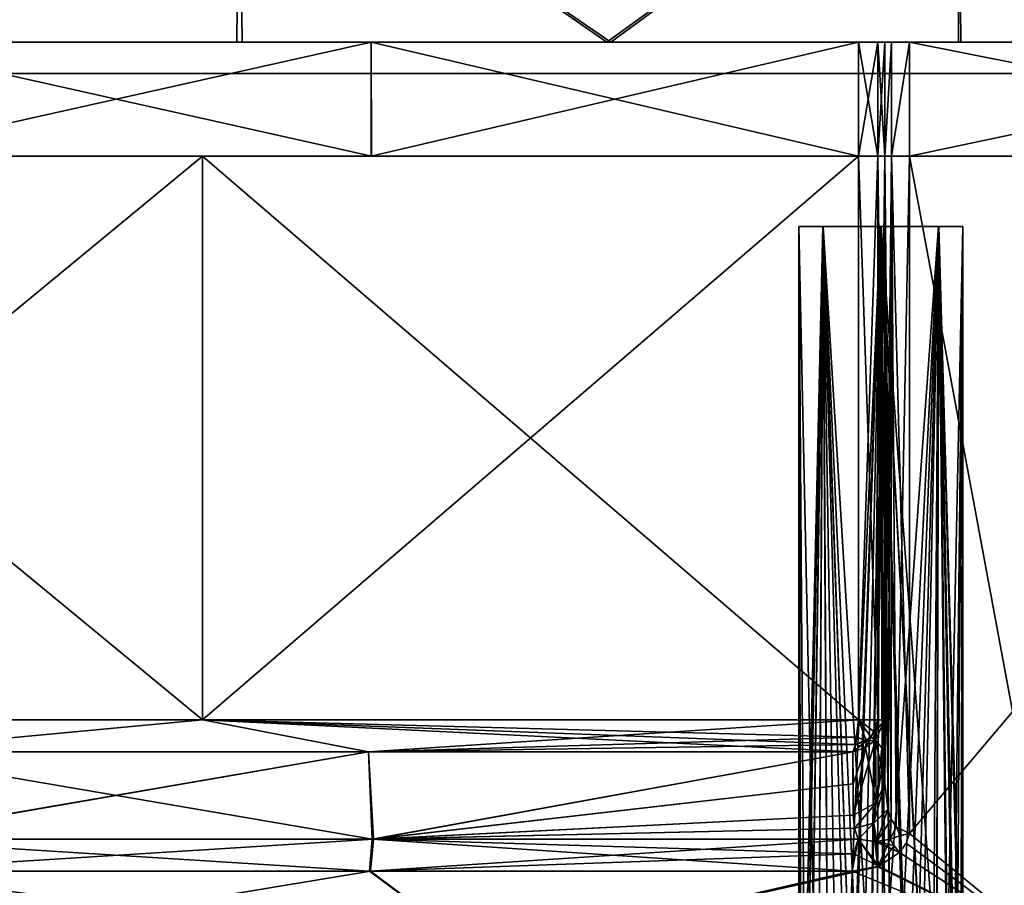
# Model space of a CAD drawing. Header units: inches. Extents: x -5.2 to 5.1, y -2.7 to 6.1.
# Tile 38 of 74: x 0.3 to 2, y 0 to 1.5. Entities that reach past the tile are written whole.
import ezdxf

# ---------------------------------------------------------------- set-up
doc = ezdxf.new("R2010")
doc.units = ezdxf.units.IN
doc.header["$LTSCALE"] = 52.148148
doc.header["$MEASUREMENT"] = 0
for name, color, linetype in [('10', 7, 'CONTINUOUS'), ('100', 7, 'CONTINUOUS'), ('11', 7, 'CONTINUOUS'), ('110', 7, 'CONTINUOUS'), ('111', 7, 'CONTINUOUS'), ('112', 7, 'CONTINUOUS'), ('113', 7, 'CONTINUOUS'), ('114', 7, 'CONTINUOUS'), ('119', 7, 'CONTINUOUS'), ('120', 7, 'CONTINUOUS'), ('121', 7, 'CONTINUOUS'), ('122', 7, 'CONTINUOUS'), ('123', 7, 'CONTINUOUS'), ('124', 7, 'CONTINUOUS'), ('125', 7, 'CONTINUOUS'), ('143', 7, 'CONTINUOUS'), ('144', 7, 'CONTINUOUS'), ('145', 7, 'CONTINUOUS'), ('16', 7, 'CONTINUOUS'), ('17', 7, 'CONTINUOUS'), ('18', 7, 'CONTINUOUS'), ('19', 7, 'CONTINUOUS'), ('209', 7, 'CONTINUOUS'), ('213', 7, 'CONTINUOUS'), ('214', 7, 'CONTINUOUS'), ('215', 7, 'CONTINUOUS'), ('216', 7, 'CONTINUOUS'), ('217', 7, 'CONTINUOUS'), ('218', 7, 'CONTINUOUS'), ('219', 7, 'CONTINUOUS'), ('22', 7, 'CONTINUOUS'), ('220', 7, 'CONTINUOUS'), ('221', 7, 'CONTINUOUS'), ('222', 7, 'CONTINUOUS'), ('223', 7, 'CONTINUOUS'), ('23', 7, 'CONTINUOUS'), ('263', 7, 'CONTINUOUS'), ('264', 7, 'CONTINUOUS'), ('265', 7, 'CONTINUOUS'), ('31', 7, 'CONTINUOUS'), ('32', 7, 'CONTINUOUS'), ('6', 7, 'CONTINUOUS'), ('8', 7, 'CONTINUOUS'), ('804', 7, 'CONTINUOUS'), ('811', 7, 'CONTINUOUS'), ('9', 7, 'CONTINUOUS'), ('98', 7, 'CONTINUOUS'), ('99', 7, 'CONTINUOUS')]:
    doc.layers.add(name, color=color, linetype=linetype)

msp = doc.modelspace()

# ---------------------------------------------------------------- linework, layer by layer
at = {"layer": '10', "linetype": 'Continuous'}
for points in [[(1.759164, 1.490945, 3.727339), (1.725732, 1.490945, 3.756411), (1.759185, 1.294094, 3.727354), (1.759164, 1.490945, 3.727339)], [(1.759185, 1.294094, 3.727354), (1.725732, 1.490945, 3.756411), (1.725732, 1.294094, 3.756411), (1.759185, 1.294094, 3.727354)], [(1.77165, 1.490945, 3.684837), (1.759164, 1.490945, 3.727339), (1.77165, 1.294094, 3.684834), (1.77165, 1.490945, 3.684837)], [(1.77165, 1.294094, 3.684834), (1.759164, 1.490945, 3.727339), (1.759185, 1.294094, 3.727354), (1.77165, 1.294094, 3.684834)]]:
    msp.add_3dface(points, dxfattribs=at)
at = {"layer": '100', "linetype": 'Continuous'}
for points in [[(1.622932, 1.172047, -3.259681), (1.665029, 1.172047, -3.360473), (1.906397, 1.172047, -3.259681), (1.622932, 1.172047, -3.259681)], [(1.622932, 1.172047, -3.259681), (1.906397, 1.172047, -3.259681), (1.864299, 1.172047, -3.15889), (1.622932, 1.172047, -3.259681)], [(1.622932, 1.172047, -3.259681), (1.864299, 1.172047, -3.15889), (1.66441, 1.172047, -3.159502), (1.622932, 1.172047, -3.259681)], [(1.864299, 1.172047, -3.15889), (1.764087, 1.172047, -3.118004), (1.66441, 1.172047, -3.159502), (1.864299, 1.172047, -3.15889)], [(1.665029, 1.172047, -3.360473), (1.765242, 1.172047, -3.401359), (1.864918, 1.172047, -3.35986), (1.665029, 1.172047, -3.360473)], [(1.665029, 1.172047, -3.360473), (1.864918, 1.172047, -3.35986), (1.906397, 1.172047, -3.259681), (1.665029, 1.172047, -3.360473)]]:
    msp.add_3dface(points, dxfattribs=at)
at = {"layer": '11', "linetype": 'Continuous'}
for points in [[(0.883253, 1.490945, 4.038352), (-0.000003, 1.490945, 4.133858), (0.883262, 1.294094, 4.038394), (0.883253, 1.490945, 4.038352)], [(0.883262, 1.294094, 4.038394), (-0.000003, 1.490945, 4.133858), (-0.000003, 1.294094, 4.133858), (0.883262, 1.294094, 4.038394)], [(1.725732, 1.490945, 3.756411), (0.883253, 1.490945, 4.038352), (1.725732, 1.294094, 3.756411), (1.725732, 1.490945, 3.756411)], [(1.725732, 1.294094, 3.756411), (0.883253, 1.490945, 4.038352), (0.883262, 1.294094, 4.038394), (1.725732, 1.294094, 3.756411)]]:
    msp.add_3dface(points, dxfattribs=at)
at = {"layer": '110', "linetype": 'Continuous'}
for points in [[(1.814083, 1.294094, 3.494155), (1.814083, 0.121853, 3.494155), (2.070965, -0.088892, 3.348302), (1.814083, 1.294094, 3.494155)], [(2.805949, 1.294094, 2.761641), (1.814083, 1.294094, 3.494155), (2.070965, -0.088892, 3.348302), (2.805949, 1.294094, 2.761641)], [(2.070965, -0.088892, 3.348302), (1.814083, 0.121853, 3.494155), (1.808354, 0.105198, 3.497124), (2.070965, -0.088892, 3.348302)], [(1.796625, 0.089376, 3.503164), (2.070965, -0.088892, 3.348302), (1.808354, 0.105198, 3.497124), (1.796625, 0.089376, 3.503164)], [(1.761147, 0.065486, 3.521133), (2.070965, -0.088892, 3.348302), (1.796625, 0.089376, 3.503164), (1.761147, 0.065486, 3.521133)], [(-0.000003, -0.088892, 3.937008), (1.076505, -0.088892, 3.786972), (-0.000003, 0.056756, 3.937008), (-0.000003, -0.088892, 3.937008)], [(-0.000003, 0.056756, 3.937008), (1.076505, -0.088892, 3.786972), (0.879814, 0.056756, 3.837441), (-0.000003, 0.056756, 3.937008)], [(0.879814, 0.056756, 3.837441), (1.076505, -0.088892, 3.786972), (1.71513, 0.056756, 3.543776), (0.879814, 0.056756, 3.837441)], [(1.076505, -0.088892, 3.786972), (2.070965, -0.088892, 3.348302), (1.71513, 0.056756, 3.543776), (1.076505, -0.088892, 3.786972)], [(1.71513, 0.056756, 3.543776), (2.070965, -0.088892, 3.348302), (1.761147, 0.065486, 3.521133), (1.71513, 0.056756, 3.543776)]]:
    msp.add_3dface(points, dxfattribs=at)
at = {"layer": '111', "linetype": 'Continuous'}
for points in [[(1.77165, 1.294094, 3.564025), (1.77165, 0.209382, 3.564025), (1.776528, 0.164236, 3.536743), (1.77165, 1.294094, 3.564025)], [(1.78309, 1.294094, 3.523151), (1.77165, 1.294094, 3.564025), (1.782479, 0.147066, 3.524175), (1.78309, 1.294094, 3.523151)], [(1.782479, 0.147066, 3.524175), (1.77165, 1.294094, 3.564025), (1.776528, 0.164236, 3.536743), (1.782479, 0.147066, 3.524175)], [(1.791063, 0.133488, 3.512253), (1.78309, 1.294094, 3.523151), (1.782479, 0.147066, 3.524175), (1.791063, 0.133488, 3.512253)], [(1.814083, 0.121853, 3.494155), (1.814083, 1.294094, 3.494155), (1.78309, 1.294094, 3.523151), (1.814083, 0.121853, 3.494155)], [(1.814083, 0.121853, 3.494155), (1.78309, 1.294094, 3.523151), (1.791063, 0.133488, 3.512253), (1.814083, 0.121853, 3.494155)]]:
    msp.add_3dface(points, dxfattribs=at)
at = {"layer": '112', "linetype": 'Continuous'}
for points in [[(1.77165, 0.209382, 3.564025), (1.77165, 1.294094, 3.564025), (1.77165, 0.264066, 3.624471), (1.77165, 0.209382, 3.564025)], [(1.77165, 1.294094, 3.564025), (1.77165, 1.294094, 3.684837), (1.77165, 0.318838, 3.684837), (1.77165, 1.294094, 3.564025)], [(1.77165, 0.264066, 3.624471), (1.77165, 1.294094, 3.564025), (1.77165, 0.318838, 3.684837), (1.77165, 0.264066, 3.624471)]]:
    msp.add_3dface(points, dxfattribs=at)
at = {"layer": '113', "linetype": 'Continuous'}
for points in [[(1.759199, 1.294094, 3.727332), (1.725782, 1.294094, 3.756388), (1.759199, 0.318836, 3.727332), (1.759199, 1.294094, 3.727332)], [(1.759199, 0.318836, 3.727332), (1.725782, 1.294094, 3.756388), (1.725782, 0.318835, 3.756388), (1.759199, 0.318836, 3.727332)], [(1.77165, 0.318838, 3.684837), (1.77165, 1.294094, 3.684837), (1.759199, 1.294094, 3.727332), (1.77165, 0.318838, 3.684837)], [(1.77165, 0.318838, 3.684837), (1.759199, 1.294094, 3.727332), (1.759199, 0.318836, 3.727332), (1.77165, 0.318838, 3.684837)]]:
    msp.add_3dface(points, dxfattribs=at)
at = {"layer": '114', "linetype": 'Continuous'}
for points in [[(0.591398, 1.294094, 4.091336), (-0.591404, 1.294094, 4.091336), (0.591398, 0.318835, 4.091336), (0.591398, 1.294094, 4.091336)], [(0.591398, 0.318835, 4.091336), (-0.591404, 1.294094, 4.091336), (-0.591404, 0.318835, 4.091336), (0.591398, 0.318835, 4.091336)], [(1.725782, 0.318835, 3.756388), (1.725782, 1.294094, 3.756388), (0.591398, 1.294094, 4.091336), (1.725782, 0.318835, 3.756388)], [(1.725782, 0.318835, 3.756388), (0.591398, 1.294094, 4.091336), (0.591398, 0.318835, 4.091336), (1.725782, 0.318835, 3.756388)]]:
    msp.add_3dface(points, dxfattribs=at)
at = {"layer": '119', "linetype": 'Continuous'}
for points in [[(0.591398, 0.318835, 4.091336), (-0.591404, 0.318835, 4.091336), (-0.000009, 0.263158, 4.110794), (0.591398, 0.318835, 4.091336)], [(0.878358, 0.263159, 4.015857), (0.591398, 0.318835, 4.091336), (-0.000009, 0.263158, 4.110794), (0.878358, 0.263159, 4.015857)], [(1.725782, 0.318835, 3.756388), (0.591398, 0.318835, 4.091336), (1.72328, 0.288704, 3.750942), (1.725782, 0.318835, 3.756388)], [(1.716154, 0.263159, 3.735428), (0.591398, 0.318835, 4.091336), (0.878358, 0.263159, 4.015857), (1.716154, 0.263159, 3.735428)], [(0.591398, 0.318835, 4.091336), (1.716154, 0.263159, 3.735428), (1.720584, 0.276339, 3.745073), (0.591398, 0.318835, 4.091336)], [(1.72328, 0.288704, 3.750942), (0.591398, 0.318835, 4.091336), (1.720584, 0.276339, 3.745073), (1.72328, 0.288704, 3.750942)]]:
    msp.add_3dface(points, dxfattribs=at)
at = {"layer": '120', "linetype": 'Continuous'}
for points in [[(0.878358, 0.263159, 4.015857), (-0.000009, 0.263158, 4.110794), (0.884965, 0.112434, 3.859917), (0.878358, 0.263159, 4.015857)], [(-0.000009, 0.263158, 4.110794), (-0.000009, 0.112434, 3.960068), (0.884965, 0.112434, 3.859917), (-0.000009, 0.263158, 4.110794)], [(1.716154, 0.263159, 3.735428), (0.878358, 0.263159, 4.015857), (0.884965, 0.112434, 3.859917), (1.716154, 0.263159, 3.735428)], [(1.716474, 0.208119, 3.67462), (1.716154, 0.263159, 3.735428), (0.884965, 0.112434, 3.859917), (1.716474, 0.208119, 3.67462)], [(1.716799, 0.153704, 3.614316), (1.716474, 0.208119, 3.67462), (0.884965, 0.112434, 3.859917), (1.716799, 0.153704, 3.614316)], [(1.719061, 0.131477, 3.588611), (1.716799, 0.153704, 3.614316), (0.884965, 0.112434, 3.859917), (1.719061, 0.131477, 3.588611)], [(1.725176, 0.112434, 3.56453), (1.719061, 0.131477, 3.588611), (0.884965, 0.112434, 3.859917), (1.725176, 0.112434, 3.56453)]]:
    msp.add_3dface(points, dxfattribs=at)
at = {"layer": '121', "linetype": 'Continuous'}
for points in [[(-0.000003, 0.056756, 3.937008), (0.879814, 0.056756, 3.837441), (-0.000009, 0.112434, 3.960068), (-0.000003, 0.056756, 3.937008)], [(-0.000009, 0.112434, 3.960068), (0.879814, 0.056756, 3.837441), (0.884965, 0.112434, 3.859917), (-0.000009, 0.112434, 3.960068)], [(0.879814, 0.056756, 3.837441), (1.71513, 0.056756, 3.543776), (0.884965, 0.112434, 3.859917), (0.879814, 0.056756, 3.837441)], [(0.884965, 0.112434, 3.859917), (1.71513, 0.056756, 3.543776), (1.717739, 0.086888, 3.549167), (0.884965, 0.112434, 3.859917)], [(1.725176, 0.112434, 3.56453), (0.884965, 0.112434, 3.859917), (1.717739, 0.086888, 3.549167), (1.725176, 0.112434, 3.56453)]]:
    msp.add_3dface(points, dxfattribs=at)
at = {"layer": '122', "linetype": 'Continuous'}
for points in [[(1.761147, 0.065486, 3.521133), (1.725176, 0.112434, 3.56453), (1.717739, 0.086888, 3.549167), (1.761147, 0.065486, 3.521133)], [(1.725176, 0.112434, 3.56453), (1.761147, 0.065486, 3.521133), (1.754075, 0.108089, 3.540579), (1.725176, 0.112434, 3.56453)], [(1.754075, 0.108089, 3.540579), (1.796625, 0.089376, 3.503164), (1.757577, 0.108185, 3.537676), (1.754075, 0.108089, 3.540579)], [(1.761147, 0.065486, 3.521133), (1.796625, 0.089376, 3.503164), (1.754075, 0.108089, 3.540579), (1.761147, 0.065486, 3.521133)], [(1.780795, 0.112171, 3.518445), (1.757577, 0.108185, 3.537676), (1.78779, 0.101018, 3.509506), (1.780795, 0.112171, 3.518445)], [(1.757577, 0.108185, 3.537676), (1.796625, 0.089376, 3.503164), (1.78779, 0.101018, 3.509506), (1.757577, 0.108185, 3.537676)], [(1.71513, 0.056756, 3.543776), (1.761147, 0.065486, 3.521133), (1.717739, 0.086888, 3.549167), (1.71513, 0.056756, 3.543776)]]:
    msp.add_3dface(points, dxfattribs=at)
at = {"layer": '123', "linetype": 'Continuous'}
for points in [[(1.776528, 0.164236, 3.536743), (1.77165, 0.209382, 3.564025), (1.752542, 0.140155, 3.568591), (1.776528, 0.164236, 3.536743)], [(1.752542, 0.140155, 3.568591), (1.77165, 0.209382, 3.564025), (1.756586, 0.175011, 3.595072), (1.752542, 0.140155, 3.568591)], [(1.716799, 0.153704, 3.614316), (1.719061, 0.131477, 3.588611), (1.756586, 0.175011, 3.595072), (1.716799, 0.153704, 3.614316)], [(1.719061, 0.131477, 3.588611), (1.752542, 0.140155, 3.568591), (1.756586, 0.175011, 3.595072), (1.719061, 0.131477, 3.588611)], [(1.757577, 0.108185, 3.537676), (1.776528, 0.164236, 3.536743), (1.752542, 0.140155, 3.568591), (1.757577, 0.108185, 3.537676)], [(1.782479, 0.147066, 3.524175), (1.776528, 0.164236, 3.536743), (1.757577, 0.108185, 3.537676), (1.782479, 0.147066, 3.524175)], [(1.719061, 0.131477, 3.588611), (1.725176, 0.112434, 3.56453), (1.752542, 0.140155, 3.568591), (1.719061, 0.131477, 3.588611)], [(1.725176, 0.112434, 3.56453), (1.754075, 0.108089, 3.540579), (1.752542, 0.140155, 3.568591), (1.725176, 0.112434, 3.56453)], [(1.754075, 0.108089, 3.540579), (1.757577, 0.108185, 3.537676), (1.752542, 0.140155, 3.568591), (1.754075, 0.108089, 3.540579)], [(1.782479, 0.147066, 3.524175), (1.757577, 0.108185, 3.537676), (1.780795, 0.112171, 3.518445), (1.782479, 0.147066, 3.524175)], [(1.791063, 0.133488, 3.512253), (1.782479, 0.147066, 3.524175), (1.780795, 0.112171, 3.518445), (1.791063, 0.133488, 3.512253)], [(1.791063, 0.133488, 3.512253), (1.780795, 0.112171, 3.518445), (1.798917, 0.118751, 3.504007), (1.791063, 0.133488, 3.512253)], [(1.814083, 0.121853, 3.494155), (1.791063, 0.133488, 3.512253), (1.798917, 0.118751, 3.504007), (1.814083, 0.121853, 3.494155)]]:
    msp.add_3dface(points, dxfattribs=at)
at = {"layer": '124', "linetype": 'Continuous'}
for points in [[(1.77165, 0.264066, 3.624471), (1.77165, 0.318838, 3.684837), (1.755629, 0.283606, 3.716852), (1.77165, 0.264066, 3.624471)], [(1.737864, 0.270995, 3.728312), (1.756586, 0.175011, 3.595072), (1.755629, 0.283606, 3.716852), (1.737864, 0.270995, 3.728312)], [(1.77165, 0.209382, 3.564025), (1.77165, 0.264066, 3.624471), (1.755629, 0.283606, 3.716852), (1.77165, 0.209382, 3.564025)], [(1.756586, 0.175011, 3.595072), (1.77165, 0.209382, 3.564025), (1.755629, 0.283606, 3.716852), (1.756586, 0.175011, 3.595072)], [(1.716154, 0.263159, 3.735428), (1.716799, 0.153704, 3.614316), (1.737864, 0.270995, 3.728312), (1.716154, 0.263159, 3.735428)], [(1.716154, 0.263159, 3.735428), (1.716474, 0.208119, 3.67462), (1.716799, 0.153704, 3.614316), (1.716154, 0.263159, 3.735428)], [(1.716799, 0.153704, 3.614316), (1.756586, 0.175011, 3.595072), (1.737864, 0.270995, 3.728312), (1.716799, 0.153704, 3.614316)]]:
    msp.add_3dface(points, dxfattribs=at)
at = {"layer": '125', "linetype": 'Continuous'}
for points in [[(1.725782, 0.318835, 3.756388), (1.72328, 0.288704, 3.750942), (1.739891, 0.282034, 3.736201), (1.725782, 0.318835, 3.756388)], [(1.759199, 0.318836, 3.727332), (1.725782, 0.318835, 3.756388), (1.754025, 0.297588, 3.729708), (1.759199, 0.318836, 3.727332)], [(1.754025, 0.297588, 3.729708), (1.725782, 0.318835, 3.756388), (1.739891, 0.282034, 3.736201), (1.754025, 0.297588, 3.729708)], [(1.77165, 0.318838, 3.684837), (1.759199, 0.318836, 3.727332), (1.754025, 0.297588, 3.729708), (1.77165, 0.318838, 3.684837)], [(1.755629, 0.283606, 3.716852), (1.77165, 0.318838, 3.684837), (1.754025, 0.297588, 3.729708), (1.755629, 0.283606, 3.716852)], [(1.755629, 0.283606, 3.716852), (1.754025, 0.297588, 3.729708), (1.739891, 0.282034, 3.736201), (1.755629, 0.283606, 3.716852)], [(1.720584, 0.276339, 3.745073), (1.716154, 0.263159, 3.735428), (1.737864, 0.270995, 3.728312), (1.720584, 0.276339, 3.745073)], [(1.72328, 0.288704, 3.750942), (1.720584, 0.276339, 3.745073), (1.739891, 0.282034, 3.736201), (1.72328, 0.288704, 3.750942)], [(1.720584, 0.276339, 3.745073), (1.737864, 0.270995, 3.728312), (1.739891, 0.282034, 3.736201), (1.720584, 0.276339, 3.745073)], [(1.737864, 0.270995, 3.728312), (1.755629, 0.283606, 3.716852), (1.739891, 0.282034, 3.736201), (1.737864, 0.270995, 3.728312)]]:
    msp.add_3dface(points, dxfattribs=at)
at = {"layer": '143', "linetype": 'Continuous'}
for points in [[(1.622932, 1.172047, 3.259681), (1.66441, 1.172047, 3.35986), (1.622932, -0.639645, 3.259681), (1.622932, 1.172047, 3.259681)], [(1.622932, -0.639645, 3.259681), (1.66441, 1.172047, 3.35986), (1.623397, -0.612258, 3.271157), (1.622932, -0.639645, 3.259681)], [(1.66441, 1.172047, 3.35986), (1.624781, -0.584134, 3.282499), (1.623397, -0.612258, 3.271157), (1.66441, 1.172047, 3.35986)], [(1.656314, -0.394921, 3.35105), (1.624781, -0.584134, 3.282499), (1.66441, 1.172047, 3.35986), (1.656314, -0.394921, 3.35105)], [(1.714673, -0.237953, 3.392304), (1.656314, -0.394921, 3.35105), (1.66441, 1.172047, 3.35986), (1.714673, -0.237953, 3.392304)], [(1.764087, 1.172047, 3.401359), (1.714673, -0.237953, 3.392304), (1.66441, 1.172047, 3.35986), (1.764087, 1.172047, 3.401359)], [(1.74664, -0.18285, 3.400263), (1.714673, -0.237953, 3.392304), (1.764087, 1.172047, 3.401359), (1.74664, -0.18285, 3.400263)], [(1.768214, -0.15542, 3.401369), (1.74664, -0.18285, 3.400263), (1.764087, 1.172047, 3.401359), (1.768214, -0.15542, 3.401369)], [(1.864299, 1.172047, 3.360473), (1.768214, -0.15542, 3.401369), (1.764087, 1.172047, 3.401359), (1.864299, 1.172047, 3.360473)], [(1.797527, -0.129776, 3.397551), (1.768214, -0.15542, 3.401369), (1.864299, 1.172047, 3.360473), (1.797527, -0.129776, 3.397551)], [(1.827983, -0.118065, 3.386483), (1.797527, -0.129776, 3.397551), (1.864299, 1.172047, 3.360473), (1.827983, -0.118065, 3.386483)], [(1.855911, -0.124924, 3.368134), (1.827983, -0.118065, 3.386483), (1.864299, 1.172047, 3.360473), (1.855911, -0.124924, 3.368134)], [(1.87902, -0.151167, 3.343412), (1.855911, -0.124924, 3.368134), (1.864299, 1.172047, 3.360473), (1.87902, -0.151167, 3.343412)], [(1.906397, 1.172047, 3.259681), (1.87902, -0.151167, 3.343412), (1.864299, 1.172047, 3.360473), (1.906397, 1.172047, 3.259681)], [(1.891644, -0.180807, 3.322643), (1.87902, -0.151167, 3.343412), (1.906397, 1.172047, 3.259681), (1.891644, -0.180807, 3.322643)], [(1.903043, -0.237951, 3.290329), (1.891644, -0.180807, 3.322643), (1.906397, 1.172047, 3.259681), (1.903043, -0.237951, 3.290329)], [(1.905571, -0.26789, 3.274956), (1.903043, -0.237951, 3.290329), (1.906397, 1.172047, 3.259681), (1.905571, -0.26789, 3.274956)], [(1.906397, -0.299734, 3.259682), (1.905571, -0.26789, 3.274956), (1.906397, 1.172047, 3.259681), (1.906397, -0.299734, 3.259682)]]:
    msp.add_3dface(points, dxfattribs=at)
at = {"layer": '144', "linetype": 'Continuous'}
for points in [[(1.622932, 1.172047, 3.259681), (1.622932, -0.639645, 3.259681), (1.627256, -0.715904, 3.224938), (1.622932, 1.172047, 3.259681)], [(1.665029, 1.172047, 3.15889), (1.622932, 1.172047, 3.259681), (1.636754, -0.766173, 3.198633), (1.665029, 1.172047, 3.15889)], [(1.636754, -0.766173, 3.198633), (1.622932, 1.172047, 3.259681), (1.627256, -0.715904, 3.224938), (1.636754, -0.766173, 3.198633)], [(1.67652, -0.833993, 3.148692), (1.665029, 1.172047, 3.15889), (1.636754, -0.766173, 3.198633), (1.67652, -0.833993, 3.148692)], [(1.719914, -0.833996, 3.125199), (1.754126, -0.806024, 3.118341), (1.665029, 1.172047, 3.15889), (1.719914, -0.833996, 3.125199)], [(1.697188, -0.83893, 3.135042), (1.719914, -0.833996, 3.125199), (1.665029, 1.172047, 3.15889), (1.697188, -0.83893, 3.135042)], [(1.665029, 1.172047, 3.15889), (1.754126, -0.806024, 3.118341), (1.765242, 1.172047, 3.118004), (1.665029, 1.172047, 3.15889)], [(1.67652, -0.833993, 3.148692), (1.697188, -0.83893, 3.135042), (1.665029, 1.172047, 3.15889), (1.67652, -0.833993, 3.148692)], [(1.754126, -0.806024, 3.118341), (1.789513, -0.756033, 3.120144), (1.765242, 1.172047, 3.118004), (1.754126, -0.806024, 3.118341)], [(1.789513, -0.756033, 3.120144), (1.825232, -0.683341, 3.131542), (1.765242, 1.172047, 3.118004), (1.789513, -0.756033, 3.120144)], [(1.825232, -0.683341, 3.131542), (1.860245, -0.584134, 3.155028), (1.765242, 1.172047, 3.118004), (1.825232, -0.683341, 3.131542)], [(1.765242, 1.172047, 3.118004), (1.860245, -0.584134, 3.155028), (1.864918, 1.172047, 3.159502), (1.765242, 1.172047, 3.118004)], [(1.864918, 1.172047, 3.159502), (1.860245, -0.584134, 3.155028), (1.894591, -0.436534, 3.203051), (1.864918, 1.172047, 3.159502)], [(1.906397, -0.299734, 3.259682), (1.906397, 1.172047, 3.259681), (1.864918, 1.172047, 3.159502), (1.906397, -0.299734, 3.259682)], [(1.906397, -0.299734, 3.259682), (1.864918, 1.172047, 3.159502), (1.894591, -0.436534, 3.203051), (1.906397, -0.299734, 3.259682)]]:
    msp.add_3dface(points, dxfattribs=at)
at = {"layer": '145', "linetype": 'Continuous'}
for points in [[(1.906397, 1.172047, 3.259681), (1.864299, 1.172047, 3.360473), (1.622932, 1.172047, 3.259681), (1.906397, 1.172047, 3.259681)], [(1.906397, 1.172047, 3.259681), (1.622932, 1.172047, 3.259681), (1.665029, 1.172047, 3.15889), (1.906397, 1.172047, 3.259681)], [(1.864299, 1.172047, 3.360473), (1.66441, 1.172047, 3.35986), (1.622932, 1.172047, 3.259681), (1.864299, 1.172047, 3.360473)], [(1.864299, 1.172047, 3.360473), (1.764087, 1.172047, 3.401359), (1.66441, 1.172047, 3.35986), (1.864299, 1.172047, 3.360473)], [(1.906397, 1.172047, 3.259681), (1.665029, 1.172047, 3.15889), (1.864918, 1.172047, 3.159502), (1.906397, 1.172047, 3.259681)], [(1.665029, 1.172047, 3.15889), (1.765242, 1.172047, 3.118004), (1.864918, 1.172047, 3.159502), (1.665029, 1.172047, 3.15889)]]:
    msp.add_3dface(points, dxfattribs=at)
at = {"layer": '16', "linetype": 'Continuous'}
for points in [[(-0.000003, 1.490945, -4.133858), (0.883249, 1.490945, -4.038353), (-0.000003, 1.294094, -4.133858), (-0.000003, 1.490945, -4.133858)], [(-0.000003, 1.294094, -4.133858), (0.883249, 1.490945, -4.038353), (0.883259, 1.294094, -4.038395), (-0.000003, 1.294094, -4.133858)], [(0.883249, 1.490945, -4.038353), (1.725726, 1.490945, -3.756414), (0.883259, 1.294094, -4.038395), (0.883249, 1.490945, -4.038353)], [(0.883259, 1.294094, -4.038395), (1.725726, 1.490945, -3.756414), (1.725726, 1.294094, -3.756414), (0.883259, 1.294094, -4.038395)]]:
    msp.add_3dface(points, dxfattribs=at)
at = {"layer": '17', "linetype": 'Continuous'}
for points in [[(1.725726, 1.490945, -3.756414), (1.759158, 1.490945, -3.727347), (1.725726, 1.294094, -3.756414), (1.725726, 1.490945, -3.756414)], [(1.725726, 1.294094, -3.756414), (1.759158, 1.490945, -3.727347), (1.759189, 1.294094, -3.727349), (1.725726, 1.294094, -3.756414)], [(1.759158, 1.490945, -3.727347), (1.77165, 1.490945, -3.684837), (1.759189, 1.294094, -3.727349), (1.759158, 1.490945, -3.727347)], [(1.759189, 1.294094, -3.727349), (1.77165, 1.490945, -3.684837), (1.77165, 1.294094, -3.684814), (1.759189, 1.294094, -3.727349)]]:
    msp.add_3dface(points, dxfattribs=at)
at = {"layer": '18', "linetype": 'Continuous'}
for points in [[(1.77165, 1.490945, -3.684837), (1.77165, 1.490945, -3.564025), (1.77165, 1.294094, -3.564015), (1.77165, 1.490945, -3.684837)], [(1.77165, 1.294094, -3.684814), (1.77165, 1.490945, -3.684837), (1.77165, 1.294094, -3.564015), (1.77165, 1.294094, -3.684814)]]:
    msp.add_3dface(points, dxfattribs=at)
at = {"layer": '19', "linetype": 'Continuous'}
for points in [[(1.77165, 1.490945, -3.564025), (1.783114, 1.490945, -3.523154), (1.77165, 1.294094, -3.564015), (1.77165, 1.490945, -3.564025)], [(1.77165, 1.294094, -3.564015), (1.783114, 1.490945, -3.523154), (1.7831, 1.294094, -3.523135), (1.77165, 1.294094, -3.564015)], [(1.783114, 1.490945, -3.523154), (1.814108, 1.490945, -3.494142), (1.7831, 1.294094, -3.523135), (1.783114, 1.490945, -3.523154)], [(1.7831, 1.294094, -3.523135), (1.814108, 1.490945, -3.494142), (1.814108, 1.294094, -3.494142), (1.7831, 1.294094, -3.523135)]]:
    msp.add_3dface(points, dxfattribs=at)
at = {"layer": '209', "linetype": 'Continuous'}
for points in [[(2.805949, 1.294094, -2.761642), (2.070965, -0.088892, -3.348302), (1.814082, 0.121852, -3.494156), (2.805949, 1.294094, -2.761642)], [(1.814082, 1.294094, -3.494156), (2.805949, 1.294094, -2.761642), (1.814082, 0.121852, -3.494156), (1.814082, 1.294094, -3.494156)], [(1.814082, 0.121852, -3.494156), (2.070965, -0.088892, -3.348302), (1.808371, 0.105228, -3.497115), (1.814082, 0.121852, -3.494156)], [(1.808371, 0.105228, -3.497115), (2.070965, -0.088892, -3.348302), (1.796625, 0.089376, -3.503164), (1.808371, 0.105228, -3.497115)], [(1.796625, 0.089376, -3.503164), (2.070965, -0.088892, -3.348302), (1.759471, 0.064701, -3.521971), (1.796625, 0.089376, -3.503164)], [(1.076505, -0.088892, -3.786972), (-0.000003, -0.088892, -3.937008), (0.881902, 0.056756, -3.836962), (1.076505, -0.088892, -3.786972)], [(0.881902, 0.056756, -3.836962), (-0.000003, -0.088892, -3.937008), (0.00428, 0.056756, -3.937006), (0.881902, 0.056756, -3.836962)], [(1.71513, 0.056756, -3.543776), (1.076505, -0.088892, -3.786972), (0.881902, 0.056756, -3.836962), (1.71513, 0.056756, -3.543776)], [(2.070965, -0.088892, -3.348302), (1.076505, -0.088892, -3.786972), (1.759471, 0.064701, -3.521971), (2.070965, -0.088892, -3.348302)], [(1.759471, 0.064701, -3.521971), (1.076505, -0.088892, -3.786972), (1.71513, 0.056756, -3.543776), (1.759471, 0.064701, -3.521971)]]:
    msp.add_3dface(points, dxfattribs=at)
at = {"layer": '213', "linetype": 'Continuous'}
for points in [[(-0.591404, 1.294094, -4.091336), (0.591398, 1.294094, -4.091336), (-0.591404, 0.318835, -4.091336), (-0.591404, 1.294094, -4.091336)], [(-0.591404, 0.318835, -4.091336), (0.591398, 1.294094, -4.091336), (0.591398, 0.318835, -4.091336), (-0.591404, 0.318835, -4.091336)], [(0.591398, 1.294094, -4.091336), (1.725782, 1.294094, -3.756388), (0.591398, 0.318835, -4.091336), (0.591398, 1.294094, -4.091336)], [(0.591398, 0.318835, -4.091336), (1.725782, 1.294094, -3.756388), (1.725782, 0.318835, -3.756388), (0.591398, 0.318835, -4.091336)]]:
    msp.add_3dface(points, dxfattribs=at)
at = {"layer": '214', "linetype": 'Continuous'}
for points in [[(1.725782, 0.318835, -3.756388), (1.725782, 1.294094, -3.756388), (1.759199, 1.294094, -3.727332), (1.725782, 0.318835, -3.756388)], [(1.725782, 0.318835, -3.756388), (1.759199, 1.294094, -3.727332), (1.7592, 0.31884, -3.72733), (1.725782, 0.318835, -3.756388)], [(1.759199, 1.294094, -3.727332), (1.77165, 1.294094, -3.684837), (1.7592, 0.31884, -3.72733), (1.759199, 1.294094, -3.727332)], [(1.77165, 1.294094, -3.684837), (1.77165, 0.318841, -3.684836), (1.7592, 0.31884, -3.72733), (1.77165, 1.294094, -3.684837)]]:
    msp.add_3dface(points, dxfattribs=at)
at = {"layer": '215', "linetype": 'Continuous'}
for points in [[(1.77165, 0.318841, -3.684836), (1.77165, 1.294094, -3.684837), (1.77165, 0.209382, -3.564025), (1.77165, 0.318841, -3.684836)], [(1.77165, 1.294094, -3.684837), (1.77165, 1.294094, -3.564025), (1.77165, 0.209382, -3.564025), (1.77165, 1.294094, -3.684837)], [(1.77165, 0.264066, -3.624472), (1.77165, 0.318841, -3.684836), (1.77165, 0.209382, -3.564025), (1.77165, 0.264066, -3.624472)]]:
    msp.add_3dface(points, dxfattribs=at)
at = {"layer": '216', "linetype": 'Continuous'}
for points in [[(1.77165, 0.209382, -3.564025), (1.77165, 1.294094, -3.564025), (1.78309, 1.294094, -3.523152), (1.77165, 0.209382, -3.564025)], [(1.77165, 0.209382, -3.564025), (1.78309, 1.294094, -3.523152), (1.77658, 0.164019, -3.536601), (1.77165, 0.209382, -3.564025)], [(1.77658, 0.164019, -3.536601), (1.78309, 1.294094, -3.523152), (1.782462, 0.147085, -3.524205), (1.77658, 0.164019, -3.536601)], [(1.782462, 0.147085, -3.524205), (1.78309, 1.294094, -3.523152), (1.791019, 0.133472, -3.512304), (1.782462, 0.147085, -3.524205)], [(1.78309, 1.294094, -3.523152), (1.814082, 1.294094, -3.494156), (1.791019, 0.133472, -3.512304), (1.78309, 1.294094, -3.523152)], [(1.814082, 1.294094, -3.494156), (1.814082, 0.121852, -3.494156), (1.791019, 0.133472, -3.512304), (1.814082, 1.294094, -3.494156)]]:
    msp.add_3dface(points, dxfattribs=at)
at = {"layer": '217', "linetype": 'Continuous'}
for points in [[(1.77165, 0.209382, -3.564025), (1.77658, 0.164019, -3.536601), (1.752526, 0.140147, -3.568604), (1.77165, 0.209382, -3.564025)], [(1.756573, 0.174997, -3.595084), (1.77165, 0.209382, -3.564025), (1.752526, 0.140147, -3.568604), (1.756573, 0.174997, -3.595084)], [(1.716803, 0.153704, -3.61432), (1.756573, 0.174997, -3.595084), (1.719074, 0.131464, -3.588595), (1.716803, 0.153704, -3.61432)], [(1.756573, 0.174997, -3.595084), (1.752526, 0.140147, -3.568604), (1.719074, 0.131464, -3.588595), (1.756573, 0.174997, -3.595084)], [(1.752526, 0.140147, -3.568604), (1.77658, 0.164019, -3.536601), (1.757541, 0.108186, -3.537708), (1.752526, 0.140147, -3.568604)], [(1.77658, 0.164019, -3.536601), (1.782462, 0.147085, -3.524205), (1.757541, 0.108186, -3.537708), (1.77658, 0.164019, -3.536601)], [(1.719074, 0.131464, -3.588595), (1.752526, 0.140147, -3.568604), (1.725179, 0.112434, -3.564535), (1.719074, 0.131464, -3.588595)], [(1.725179, 0.112434, -3.564535), (1.752526, 0.140147, -3.568604), (1.753962, 0.10809, -3.540674), (1.725179, 0.112434, -3.564535)], [(1.752526, 0.140147, -3.568604), (1.757541, 0.108186, -3.537708), (1.753962, 0.10809, -3.540674), (1.752526, 0.140147, -3.568604)], [(1.757541, 0.108186, -3.537708), (1.782462, 0.147085, -3.524205), (1.780794, 0.112172, -3.518444), (1.757541, 0.108186, -3.537708)], [(1.782462, 0.147085, -3.524205), (1.791019, 0.133472, -3.512304), (1.780794, 0.112172, -3.518444), (1.782462, 0.147085, -3.524205)], [(1.780794, 0.112172, -3.518444), (1.791019, 0.133472, -3.512304), (1.798165, 0.118545, -3.504584), (1.780794, 0.112172, -3.518444)], [(1.791019, 0.133472, -3.512304), (1.814082, 0.121852, -3.494156), (1.798165, 0.118545, -3.504584), (1.791019, 0.133472, -3.512304)]]:
    msp.add_3dface(points, dxfattribs=at)
at = {"layer": '218', "linetype": 'Continuous'}
for points in [[(1.77165, 0.318841, -3.684836), (1.756573, 0.174997, -3.595084), (1.755499, 0.28348, -3.716968), (1.77165, 0.318841, -3.684836)], [(1.77165, 0.318841, -3.684836), (1.77165, 0.264066, -3.624472), (1.756573, 0.174997, -3.595084), (1.77165, 0.318841, -3.684836)], [(1.756573, 0.174997, -3.595084), (1.716803, 0.153704, -3.61432), (1.755499, 0.28348, -3.716968), (1.756573, 0.174997, -3.595084)], [(1.755499, 0.28348, -3.716968), (1.716803, 0.153704, -3.61432), (1.737963, 0.271046, -3.728266), (1.755499, 0.28348, -3.716968)], [(1.716155, 0.263157, -3.735431), (1.737963, 0.271046, -3.728266), (1.716487, 0.208183, -3.67469), (1.716155, 0.263157, -3.735431)], [(1.737963, 0.271046, -3.728266), (1.716803, 0.153704, -3.61432), (1.716487, 0.208183, -3.67469), (1.737963, 0.271046, -3.728266)], [(1.77165, 0.264066, -3.624472), (1.77165, 0.209382, -3.564025), (1.756573, 0.174997, -3.595084), (1.77165, 0.264066, -3.624472)]]:
    msp.add_3dface(points, dxfattribs=at)
at = {"layer": '219', "linetype": 'Continuous'}
for points in [[(1.725782, 0.318835, -3.756388), (1.74789, 0.288788, -3.732525), (1.720582, 0.276338, -3.745069), (1.725782, 0.318835, -3.756388)], [(1.725782, 0.318835, -3.756388), (1.720582, 0.276338, -3.745069), (1.723279, 0.288703, -3.75094), (1.725782, 0.318835, -3.756388)], [(1.725782, 0.318835, -3.756388), (1.7592, 0.31884, -3.72733), (1.74789, 0.288788, -3.732525), (1.725782, 0.318835, -3.756388)], [(1.7592, 0.31884, -3.72733), (1.755499, 0.28348, -3.716968), (1.74789, 0.288788, -3.732525), (1.7592, 0.31884, -3.72733)], [(1.7592, 0.31884, -3.72733), (1.77165, 0.318841, -3.684836), (1.755499, 0.28348, -3.716968), (1.7592, 0.31884, -3.72733)], [(1.737963, 0.271046, -3.728266), (1.716155, 0.263157, -3.735431), (1.74789, 0.288788, -3.732525), (1.737963, 0.271046, -3.728266)], [(1.74789, 0.288788, -3.732525), (1.716155, 0.263157, -3.735431), (1.720582, 0.276338, -3.745069), (1.74789, 0.288788, -3.732525)], [(1.755499, 0.28348, -3.716968), (1.737963, 0.271046, -3.728266), (1.74789, 0.288788, -3.732525), (1.755499, 0.28348, -3.716968)]]:
    msp.add_3dface(points, dxfattribs=at)
at = {"layer": '22', "linetype": 'Continuous'}
for points in [[(-0.005147, 1.490945, -4.152378), (0.650443, 1.490945, -4.10112), (-0.000003, 1.490945, -4.133858), (-0.005147, 1.490945, -4.152378)], [(-0.000003, 1.490945, -4.133858), (0.650443, 1.490945, -4.10112), (0.883249, 1.490945, -4.038353), (-0.000003, 1.490945, -4.133858)], [(0.650443, 1.490945, -4.10112), (1.2907, 1.490945, -3.946686), (0.883249, 1.490945, -4.038353), (0.650443, 1.490945, -4.10112)], [(0.883249, 1.490945, -4.038353), (1.2907, 1.490945, -3.946686), (1.725726, 1.490945, -3.756414), (0.883249, 1.490945, -4.038353)], [(1.2907, 1.490945, -3.946686), (1.898959, 1.490945, -3.692697), (1.725726, 1.490945, -3.756414), (1.2907, 1.490945, -3.946686)], [(1.725726, 1.490945, -3.756414), (1.898959, 1.490945, -3.692697), (1.759158, 1.490945, -3.727347), (1.725726, 1.490945, -3.756414)], [(1.759158, 1.490945, -3.727347), (1.898959, 1.490945, -3.692697), (1.77165, 1.490945, -3.684837), (1.759158, 1.490945, -3.727347)], [(1.77165, 1.490945, -3.684837), (1.898959, 1.490945, -3.692697), (1.77165, 1.490945, -3.564025), (1.77165, 1.490945, -3.684837)], [(1.77165, 1.490945, -3.564025), (1.898959, 1.490945, -3.692697), (1.783114, 1.490945, -3.523154), (1.77165, 1.490945, -3.564025)], [(1.783114, 1.490945, -3.523154), (1.898959, 1.490945, -3.692697), (1.814108, 1.490945, -3.494142), (1.783114, 1.490945, -3.523154)], [(1.898959, 1.490945, -3.692697), (2.954212, 1.490945, -2.918077), (1.814108, 1.490945, -3.494142), (1.898959, 1.490945, -3.692697)], [(1.814108, 1.490945, -3.494142), (2.954212, 1.490945, -2.918077), (2.747961, 1.490945, -2.819346), (1.814108, 1.490945, -3.494142)]]:
    msp.add_3dface(points, dxfattribs=at)
at = {"layer": '220', "linetype": 'Continuous'}
for points in [[(-0.591404, 0.318835, -4.091336), (0.591398, 0.318835, -4.091336), (0.000003, 0.263158, -4.110794), (-0.591404, 0.318835, -4.091336)], [(0.000003, 0.263158, -4.110794), (0.591398, 0.318835, -4.091336), (0.878364, 0.263157, -4.015857), (0.000003, 0.263158, -4.110794)], [(0.591398, 0.318835, -4.091336), (1.725782, 0.318835, -3.756388), (0.878364, 0.263157, -4.015857), (0.591398, 0.318835, -4.091336)], [(1.725782, 0.318835, -3.756388), (1.723279, 0.288703, -3.75094), (0.878364, 0.263157, -4.015857), (1.725782, 0.318835, -3.756388)], [(1.723279, 0.288703, -3.75094), (1.720582, 0.276338, -3.745069), (0.878364, 0.263157, -4.015857), (1.723279, 0.288703, -3.75094)], [(1.720582, 0.276338, -3.745069), (1.716155, 0.263157, -3.735431), (0.878364, 0.263157, -4.015857), (1.720582, 0.276338, -3.745069)]]:
    msp.add_3dface(points, dxfattribs=at)
at = {"layer": '221', "linetype": 'Continuous'}
for points in [[(0.000003, 0.263158, -4.110794), (0.878364, 0.263157, -4.015857), (0.000003, 0.112434, -3.960068), (0.000003, 0.263158, -4.110794)], [(0.000003, 0.112434, -3.960068), (0.878364, 0.263157, -4.015857), (0.004305, 0.112434, -3.960066), (0.000003, 0.112434, -3.960068)], [(0.004305, 0.112434, -3.960066), (0.878364, 0.263157, -4.015857), (0.887069, 0.112434, -3.859437), (0.004305, 0.112434, -3.960066)], [(0.878364, 0.263157, -4.015857), (1.716155, 0.263157, -3.735431), (0.887069, 0.112434, -3.859437), (0.878364, 0.263157, -4.015857)], [(1.716155, 0.263157, -3.735431), (1.716487, 0.208183, -3.67469), (0.887069, 0.112434, -3.859437), (1.716155, 0.263157, -3.735431)], [(1.716487, 0.208183, -3.67469), (1.716803, 0.153704, -3.61432), (0.887069, 0.112434, -3.859437), (1.716487, 0.208183, -3.67469)], [(1.716803, 0.153704, -3.61432), (1.719074, 0.131464, -3.588595), (0.887069, 0.112434, -3.859437), (1.716803, 0.153704, -3.61432)], [(1.719074, 0.131464, -3.588595), (1.725179, 0.112434, -3.564535), (0.887069, 0.112434, -3.859437), (1.719074, 0.131464, -3.588595)]]:
    msp.add_3dface(points, dxfattribs=at)
at = {"layer": '222', "linetype": 'Continuous'}
for points in [[(0.881902, 0.056756, -3.836962), (0.00428, 0.056756, -3.937006), (0.887069, 0.112434, -3.859437), (0.881902, 0.056756, -3.836962)], [(0.00428, 0.056756, -3.937006), (0.004305, 0.112434, -3.960066), (0.887069, 0.112434, -3.859437), (0.00428, 0.056756, -3.937006)], [(1.725179, 0.112434, -3.564535), (0.881902, 0.056756, -3.836962), (0.887069, 0.112434, -3.859437), (1.725179, 0.112434, -3.564535)], [(0.881902, 0.056756, -3.836962), (1.725179, 0.112434, -3.564535), (1.717742, 0.086889, -3.549171), (0.881902, 0.056756, -3.836962)], [(1.71513, 0.056756, -3.543776), (0.881902, 0.056756, -3.836962), (1.717742, 0.086889, -3.549171), (1.71513, 0.056756, -3.543776)]]:
    msp.add_3dface(points, dxfattribs=at)
at = {"layer": '223', "linetype": 'Continuous'}
for points in [[(1.759471, 0.064701, -3.521971), (1.71513, 0.056756, -3.543776), (1.725179, 0.112434, -3.564535), (1.759471, 0.064701, -3.521971)], [(1.725179, 0.112434, -3.564535), (1.71513, 0.056756, -3.543776), (1.717742, 0.086889, -3.549171), (1.725179, 0.112434, -3.564535)], [(1.759471, 0.064701, -3.521971), (1.725179, 0.112434, -3.564535), (1.753962, 0.10809, -3.540674), (1.759471, 0.064701, -3.521971)], [(1.757541, 0.108186, -3.537708), (1.759471, 0.064701, -3.521971), (1.753962, 0.10809, -3.540674), (1.757541, 0.108186, -3.537708)], [(1.759471, 0.064701, -3.521971), (1.757541, 0.108186, -3.537708), (1.780794, 0.112172, -3.518444), (1.759471, 0.064701, -3.521971)], [(1.759471, 0.064701, -3.521971), (1.780794, 0.112172, -3.518444), (1.787808, 0.100993, -3.509489), (1.759471, 0.064701, -3.521971)], [(1.796625, 0.089376, -3.503164), (1.759471, 0.064701, -3.521971), (1.787808, 0.100993, -3.509489), (1.796625, 0.089376, -3.503164)]]:
    msp.add_3dface(points, dxfattribs=at)
at = {"layer": '23', "linetype": 'Continuous'}
for points in [[(0.654692, 1.932267, -4.10049), (-0.005147, 1.490945, -4.152378), (-0.654698, 1.932267, -4.10049), (0.654692, 1.932267, -4.10049)], [(0.650443, 1.490945, -4.10112), (-0.005147, 1.490945, -4.152378), (0.654692, 1.932267, -4.10049), (0.650443, 1.490945, -4.10112)], [(1.2907, 1.490945, -3.946686), (0.650443, 1.490945, -4.10112), (0.654692, 1.932267, -4.10049), (1.2907, 1.490945, -3.946686)], [(1.898983, 1.932267, -3.692763), (1.2907, 1.490945, -3.946686), (0.654692, 1.932267, -4.10049), (1.898983, 1.932267, -3.692763)], [(1.898959, 1.490945, -3.692697), (1.2907, 1.490945, -3.946686), (1.898983, 1.932267, -3.692763), (1.898959, 1.490945, -3.692697)], [(2.954212, 1.490945, -2.918077), (1.898959, 1.490945, -3.692697), (1.898983, 1.932267, -3.692763), (2.954212, 1.490945, -2.918077)], [(2.954451, 1.932267, -2.91785), (2.954212, 1.490945, -2.918077), (1.898983, 1.932267, -3.692763), (2.954451, 1.932267, -2.91785)]]:
    msp.add_3dface(points, dxfattribs=at)
at = {"layer": '263', "linetype": 'Continuous'}
for points in [[(3.584131, 1.437007, 7.676769), (3.584131, 2.814959, 7.676769), (-3.66142, 2.814959, 7.676769), (3.584131, 1.437007, 7.676769)], [(-3.66142, 1.437007, 7.676769), (3.584131, 1.437007, 7.676769), (-3.66142, 2.814959, 7.676769), (-3.66142, 1.437007, 7.676769)]]:
    msp.add_3dface(points, dxfattribs=at)
at = {"layer": '264', "linetype": 'Continuous'}
for points in [[(3.584131, 1.437007, 7.558659), (3.584131, 1.437007, 7.676769), (-3.66142, 1.437007, 7.676769), (3.584131, 1.437007, 7.558659)], [(3.584131, 1.437007, 7.558659), (-3.66142, 1.437007, 7.676769), (-3.66142, 1.437007, 7.558659), (3.584131, 1.437007, 7.558659)]]:
    msp.add_3dface(points, dxfattribs=at)
at = {"layer": '265', "linetype": 'Continuous'}
for points in [[(3.584131, 2.814959, 7.558659), (3.584131, 1.437007, 7.558659), (-3.66142, 1.437007, 7.558659), (3.584131, 2.814959, 7.558659)], [(3.584131, 2.814959, 7.558659), (-3.66142, 1.437007, 7.558659), (-3.66142, 2.814959, 7.558659), (3.584131, 2.814959, 7.558659)]]:
    msp.add_3dface(points, dxfattribs=at)
at = {"layer": '31', "linetype": 'Continuous'}
for points in [[(-0.000003, 1.490945, 4.133858), (0.883253, 1.490945, 4.038352), (0.005141, 1.490945, 4.152378), (-0.000003, 1.490945, 4.133858)], [(0.005141, 1.490945, 4.152378), (0.883253, 1.490945, 4.038352), (0.659681, 1.490945, 4.09965), (0.005141, 1.490945, 4.152378)], [(0.659681, 1.490945, 4.09965), (0.883253, 1.490945, 4.038352), (1.297395, 1.490945, 3.944497), (0.659681, 1.490945, 4.09965)], [(0.883253, 1.490945, 4.038352), (1.725732, 1.490945, 3.756411), (1.297395, 1.490945, 3.944497), (0.883253, 1.490945, 4.038352)], [(1.297395, 1.490945, 3.944497), (1.725732, 1.490945, 3.756411), (1.90273, 1.490945, 3.690765), (1.297395, 1.490945, 3.944497)], [(1.725732, 1.490945, 3.756411), (1.759164, 1.490945, 3.727339), (1.90273, 1.490945, 3.690765), (1.725732, 1.490945, 3.756411)], [(1.77165, 1.490945, 3.684837), (2.721559, 1.490945, 2.844841), (1.759164, 1.490945, 3.727339), (1.77165, 1.490945, 3.684837)], [(1.759164, 1.490945, 3.727339), (2.721559, 1.490945, 2.844841), (1.90273, 1.490945, 3.690765), (1.759164, 1.490945, 3.727339)], [(1.814108, 1.490945, 3.494142), (2.721559, 1.490945, 2.844841), (1.77165, 1.490945, 3.684837), (1.814108, 1.490945, 3.494142)], [(1.783117, 1.490945, 3.523149), (1.814108, 1.490945, 3.494142), (1.77165, 1.490945, 3.564025), (1.783117, 1.490945, 3.523149)], [(1.77165, 1.490945, 3.564025), (1.814108, 1.490945, 3.494142), (1.77165, 1.490945, 3.684837), (1.77165, 1.490945, 3.564025)], [(1.90273, 1.490945, 3.690765), (2.721559, 1.490945, 2.844841), (2.954246, 1.490945, 2.918053), (1.90273, 1.490945, 3.690765)]]:
    msp.add_3dface(points, dxfattribs=at)
at = {"layer": '32', "linetype": 'Continuous'}
for points in [[(0.654692, 1.932267, 4.10049), (-0.654698, 1.932267, 4.10049), (0.005141, 1.490945, 4.152378), (0.654692, 1.932267, 4.10049)], [(0.654692, 1.932267, 4.10049), (0.005141, 1.490945, 4.152378), (0.659681, 1.490945, 4.09965), (0.654692, 1.932267, 4.10049)], [(1.898983, 1.932267, 3.692763), (0.654692, 1.932267, 4.10049), (1.297395, 1.490945, 3.944497), (1.898983, 1.932267, 3.692763)], [(0.654692, 1.932267, 4.10049), (0.659681, 1.490945, 4.09965), (1.297395, 1.490945, 3.944497), (0.654692, 1.932267, 4.10049)], [(1.898983, 1.932267, 3.692763), (1.297395, 1.490945, 3.944497), (1.90273, 1.490945, 3.690765), (1.898983, 1.932267, 3.692763)], [(2.954451, 1.932267, 2.91785), (1.898983, 1.932267, 3.692763), (2.954246, 1.490945, 2.918053), (2.954451, 1.932267, 2.91785)], [(1.898983, 1.932267, 3.692763), (1.90273, 1.490945, 3.690765), (2.954246, 1.490945, 2.918053), (1.898983, 1.932267, 3.692763)]]:
    msp.add_3dface(points, dxfattribs=at)
at = {"layer": '6', "linetype": 'Continuous'}
for points in [[(1.814108, 1.490945, -3.494142), (2.747961, 1.490945, -2.819346), (1.814108, 1.294094, -3.494142), (1.814108, 1.490945, -3.494142)], [(1.814108, 1.294094, -3.494142), (2.747961, 1.490945, -2.819346), (2.805954, 1.294094, -2.761637), (1.814108, 1.294094, -3.494142)]]:
    msp.add_3dface(points, dxfattribs=at)
at = {"layer": '8', "linetype": 'Continuous'}
for points in [[(2.721559, 1.490945, 2.844841), (1.814108, 1.490945, 3.494142), (2.805956, 1.294094, 2.761635), (2.721559, 1.490945, 2.844841)], [(2.805956, 1.294094, 2.761635), (1.814108, 1.490945, 3.494142), (1.814108, 1.294094, 3.494142), (2.805956, 1.294094, 2.761635)]]:
    msp.add_3dface(points, dxfattribs=at)
at = {"layer": '804', "linetype": 'Continuous'}
for points in [[(1.731109, 1.490945, -3.201793), (1.697735, 1.490945, -3.259681), (1.797773, 1.490945, -3.20154), (1.731109, 1.490945, -3.201793)], [(1.797773, 1.490945, -3.20154), (1.697735, 1.490945, -3.259681), (1.831593, 1.490945, -3.259681), (1.797773, 1.490945, -3.20154)], [(1.831593, 1.490945, -3.259681), (1.697735, 1.490945, -3.259681), (1.731556, 1.490945, -3.317822), (1.831593, 1.490945, -3.259681)], [(1.798219, 1.490945, -3.31757), (1.831593, 1.490945, -3.259681), (1.731556, 1.490945, -3.317822), (1.798219, 1.490945, -3.31757)]]:
    msp.add_3dface(points, dxfattribs=at)
at = {"layer": '811', "linetype": 'Continuous'}
for points in [[(1.731109, 1.490945, 3.31757), (1.697735, 1.490945, 3.259681), (1.797773, 1.490945, 3.317823), (1.731109, 1.490945, 3.31757)], [(1.797773, 1.490945, 3.317823), (1.697735, 1.490945, 3.259681), (1.831593, 1.490945, 3.259681), (1.797773, 1.490945, 3.317823)], [(1.831593, 1.490945, 3.259681), (1.697735, 1.490945, 3.259681), (1.731556, 1.490945, 3.20154), (1.831593, 1.490945, 3.259681)], [(1.79822, 1.490945, 3.201793), (1.831593, 1.490945, 3.259681), (1.731556, 1.490945, 3.20154), (1.79822, 1.490945, 3.201793)]]:
    msp.add_3dface(points, dxfattribs=at)
at = {"layer": '9', "linetype": 'Continuous'}
for points in [[(1.77165, 1.490945, 3.564025), (1.77165, 1.490945, 3.684837), (1.77165, 1.294094, 3.684834), (1.77165, 1.490945, 3.564025)], [(1.77165, 1.294094, 3.564019), (1.77165, 1.490945, 3.564025), (1.77165, 1.294094, 3.684834), (1.77165, 1.294094, 3.564019)]]:
    msp.add_3dface(points, dxfattribs=at)
at = {"layer": '98', "linetype": 'Continuous'}
for points in [[(1.622932, -0.639645, -3.259681), (1.623397, -0.612259, -3.271158), (1.622932, 1.172047, -3.259681), (1.622932, -0.639645, -3.259681)], [(1.624781, -0.584134, -3.282499), (1.656328, -0.394871, -3.351067), (1.622932, 1.172047, -3.259681), (1.624781, -0.584134, -3.282499)], [(1.623397, -0.612259, -3.271158), (1.624781, -0.584134, -3.282499), (1.622932, 1.172047, -3.259681), (1.623397, -0.612259, -3.271158)], [(1.622932, 1.172047, -3.259681), (1.656328, -0.394871, -3.351067), (1.665029, 1.172047, -3.360473), (1.622932, 1.172047, -3.259681)], [(1.656328, -0.394871, -3.351067), (1.714674, -0.237951, -3.392305), (1.665029, 1.172047, -3.360473), (1.656328, -0.394871, -3.351067)], [(1.714674, -0.237951, -3.392305), (1.747654, -0.181259, -3.400389), (1.665029, 1.172047, -3.360473), (1.714674, -0.237951, -3.392305)], [(1.665029, 1.172047, -3.360473), (1.747654, -0.181259, -3.400389), (1.765242, 1.172047, -3.401359), (1.665029, 1.172047, -3.360473)], [(1.747654, -0.181259, -3.400389), (1.771585, -0.151898, -3.401244), (1.765242, 1.172047, -3.401359), (1.747654, -0.181259, -3.400389)], [(1.771585, -0.151898, -3.401244), (1.803733, -0.125938, -3.395922), (1.765242, 1.172047, -3.401359), (1.771585, -0.151898, -3.401244)], [(1.803733, -0.125938, -3.395922), (1.834302, -0.117914, -3.383126), (1.765242, 1.172047, -3.401359), (1.803733, -0.125938, -3.395922)], [(1.834302, -0.117914, -3.383126), (1.860724, -0.128547, -3.363895), (1.765242, 1.172047, -3.401359), (1.834302, -0.117914, -3.383126)], [(1.765242, 1.172047, -3.401359), (1.860724, -0.128547, -3.363895), (1.864918, 1.172047, -3.35986), (1.765242, 1.172047, -3.401359)], [(1.860724, -0.128547, -3.363895), (1.880658, -0.154105, -3.341128), (1.864918, 1.172047, -3.35986), (1.860724, -0.128547, -3.363895)], [(1.903044, -0.237953, -3.290328), (1.905571, -0.267897, -3.274953), (1.864918, 1.172047, -3.35986), (1.903044, -0.237953, -3.290328)], [(1.891804, -0.1814, -3.32232), (1.903044, -0.237953, -3.290328), (1.864918, 1.172047, -3.35986), (1.891804, -0.1814, -3.32232)], [(1.905571, -0.267897, -3.274953), (1.906397, -0.299735, -3.259681), (1.864918, 1.172047, -3.35986), (1.905571, -0.267897, -3.274953)], [(1.864918, 1.172047, -3.35986), (1.906397, -0.299735, -3.259681), (1.906397, 1.172047, -3.259681), (1.864918, 1.172047, -3.35986)], [(1.880658, -0.154105, -3.341128), (1.891804, -0.1814, -3.32232), (1.864918, 1.172047, -3.35986), (1.880658, -0.154105, -3.341128)]]:
    msp.add_3dface(points, dxfattribs=at)
at = {"layer": '99', "linetype": 'Continuous'}
for points in [[(1.627191, -0.715378, -3.225198), (1.622932, -0.639645, -3.259681), (1.66441, 1.172047, -3.159502), (1.627191, -0.715378, -3.225198)], [(1.622932, -0.639645, -3.259681), (1.622932, 1.172047, -3.259681), (1.66441, 1.172047, -3.159502), (1.622932, -0.639645, -3.259681)], [(1.636627, -0.765702, -3.198898), (1.627191, -0.715378, -3.225198), (1.66441, 1.172047, -3.159502), (1.636627, -0.765702, -3.198898)], [(1.676524, -0.833996, -3.148689), (1.636627, -0.765702, -3.198898), (1.66441, 1.172047, -3.159502), (1.676524, -0.833996, -3.148689)], [(1.764087, 1.172047, -3.118004), (1.676524, -0.833996, -3.148689), (1.66441, 1.172047, -3.159502), (1.764087, 1.172047, -3.118004)], [(1.697185, -0.839287, -3.135043), (1.676524, -0.833996, -3.148689), (1.764087, 1.172047, -3.118004), (1.697185, -0.839287, -3.135043)], [(1.719914, -0.833996, -3.125199), (1.697185, -0.839287, -3.135043), (1.764087, 1.172047, -3.118004), (1.719914, -0.833996, -3.125199)], [(1.789605, -0.755876, -3.12016), (1.719914, -0.833996, -3.125199), (1.764087, 1.172047, -3.118004), (1.789605, -0.755876, -3.12016)], [(1.864299, 1.172047, -3.15889), (1.789605, -0.755876, -3.12016), (1.764087, 1.172047, -3.118004), (1.864299, 1.172047, -3.15889)], [(1.825298, -0.683184, -3.131573), (1.789605, -0.755876, -3.12016), (1.864299, 1.172047, -3.15889), (1.825298, -0.683184, -3.131573)], [(1.860245, -0.584134, -3.155027), (1.825298, -0.683184, -3.131573), (1.864299, 1.172047, -3.15889), (1.860245, -0.584134, -3.155027)], [(1.860245, -0.584134, -3.155027), (1.864299, 1.172047, -3.15889), (1.894591, -0.43654, -3.20305), (1.860245, -0.584134, -3.155027)], [(1.864299, 1.172047, -3.15889), (1.906397, 1.172047, -3.259681), (1.894591, -0.43654, -3.20305), (1.864299, 1.172047, -3.15889)], [(1.906397, 1.172047, -3.259681), (1.906397, -0.299735, -3.259681), (1.894591, -0.43654, -3.20305), (1.906397, 1.172047, -3.259681)]]:
    msp.add_3dface(points, dxfattribs=at)

doc.saveas('drawing.dxf')
